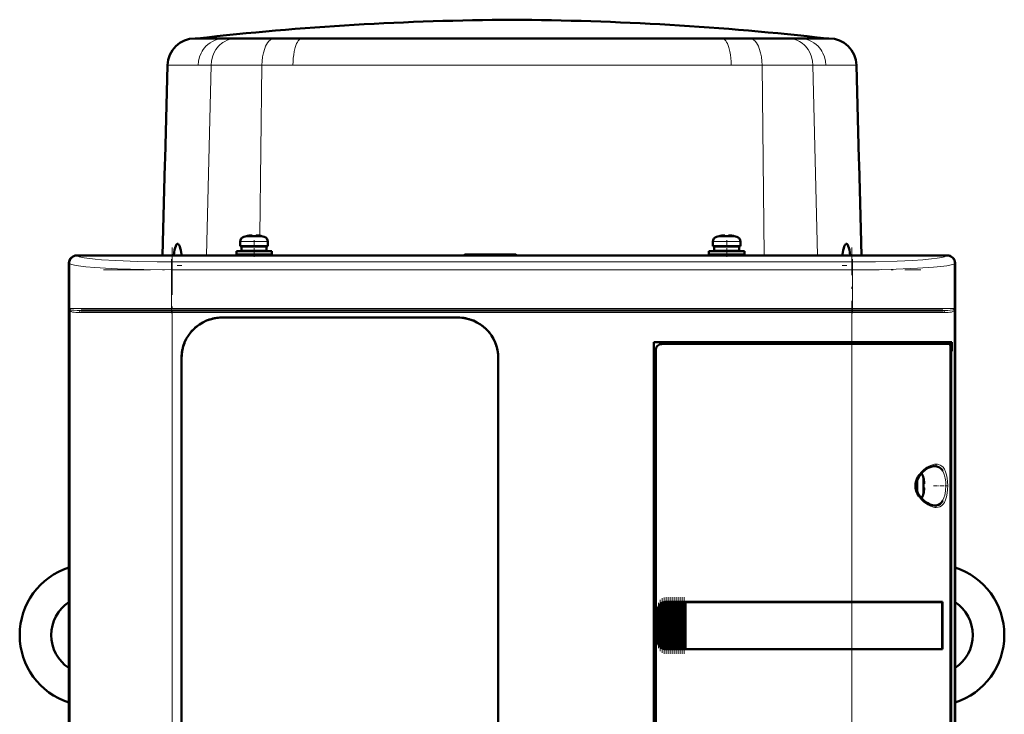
# Model space of a CAD drawing. Extents: x -1351 to 1763, y -1300 to 640.
# Tile 46 of 90: x -323 to -73, y 464 to 640. Entities that reach past the tile are written whole.
import ezdxf

# ---------------------------------------------------------------- set-up
doc = ezdxf.new("R2010")
doc.units = 0
doc.linetypes.add('DASHDOT', pattern=[18.5, 12, -3, 0.5, -3])

msp = doc.modelspace()

# ---------------------------------------------------------------- linework, layer by layer
at = {"color": 7, "lineweight": 50}
for p, q in [((-278.32, 635.62), (-278.87, 635.62)), ((-278.36, 635.62), (-278.41, 635.62)), ((-198.41, 635.62), (-278.36, 635.62)), ((-271.48, 635.62), (-278.32, 635.62)), ((-268.56, 635.62), (-271.48, 635.62)), ((-266.41, 635.62), (-268.56, 635.62)), ((-264.64, 635.62), (-266.41, 635.62)), ((-264.62, 635.62), (-264.64, 635.62)), ((-258.77, 635.62), (-264.62, 635.62)), ((-251.74, 635.62), (-258.77, 635.62)), ((-230.98, 635.62), (-251.74, 635.62)), ((-226.73, 635.62), (-230.98, 635.62)), ((-198.41, 635.62), (-226.73, 635.62)), ((-160.08, 635.62), (-198.41, 635.62)), ((-182.64, 635.62), (-198.41, 635.62)), ((-145.07, 635.62), (-182.64, 635.62)), ((-118.45, 635.62), (-160.08, 635.62)), ((-138.04, 635.62), (-145.07, 635.62)), ((-134.36, 635.62), (-138.04, 635.62)), ((-132.18, 635.62), (-134.36, 635.62)), ((-132.16, 635.62), (-132.18, 635.62)), ((-128.26, 635.62), (-132.16, 635.62)), ((-125.33, 635.62), (-128.26, 635.62)), ((-120.37, 635.62), (-125.33, 635.62)), ((-119.75, 635.62), (-120.37, 635.62)), ((-117.95, 635.62), (-119.75, 635.62)), ((-118.45, 635.62), (-118.41, 635.62)), ((-286.49, 605.04), (-285.87, 628.8)), ((-110.33, 605.04), (-110.95, 628.8)), ((-286.52, 603.73), (-286.49, 605.04)), ((-110.29, 603.73), (-110.33, 605.04)), ((-286.69, 597.15), (-286.52, 603.73)), ((-110.12, 597.15), (-110.29, 603.73)), ((-287.13, 580.54), (-286.69, 597.15)), ((-109.68, 580.54), (-110.12, 597.15)), ((-265.82, 585.42), (-265.83, 585.43)), ((-264.4, 585.42), (-264.4, 585.57)), ((-263.4, 585.42), (-263.4, 585.57)), ((-261.97, 585.43), (-261.98, 585.42)), ((-145.82, 585.42), (-145.83, 585.43)), ((-144.4, 585.42), (-144.4, 585.57)), ((-143.4, 585.42), (-143.4, 585.57)), ((-141.97, 585.43), (-141.98, 585.42)), ((-283.31, 583.47), (-283.3, 583.47)), ((-267.4, 584.02), (-267.4, 582.89)), ((-263.9, 582.89), (-267.4, 582.89)), ((-267.05, 582.79), (-263.9, 582.79)), ((-267.05, 581.69), (-267.05, 582.79)), ((-265.9, 582.79), (-265.9, 582.89)), ((-263.9, 582.89), (-260.4, 582.89)), ((-260.75, 582.79), (-263.9, 582.79)), ((-261.9, 582.89), (-261.9, 582.79)), ((-260.75, 582.79), (-260.75, 581.69)), ((-260.4, 584.02), (-260.4, 582.89)), ((-147.4, 584.02), (-147.4, 582.89)), ((-143.9, 582.89), (-147.4, 582.89)), ((-147.05, 582.79), (-143.9, 582.79)), ((-147.05, 581.69), (-147.05, 582.79)), ((-145.9, 582.79), (-145.9, 582.89)), ((-143.9, 582.89), (-140.4, 582.89)), ((-140.75, 582.79), (-143.9, 582.79)), ((-141.9, 582.89), (-141.9, 582.79)), ((-140.75, 582.79), (-140.75, 581.69)), ((-140.4, 584.02), (-140.4, 582.89)), ((-113.51, 583.47), (-113.51, 583.47)), ((-308.9, 580.54), (-301.05, 580.54)), ((-87.92, 580.51), (-308.88, 580.51)), ((-301.05, 580.54), (-301.04, 580.51)), ((-301.05, 580.53), (-296.75, 580.53)), ((-296.75, 580.54), (-199.05, 580.54)), ((-296.75, 580.51), (-296.75, 580.54)), ((-268.4, 581.59), (-263.9, 581.59)), ((-268.4, 581.59), (-268.4, 580.79)), ((-268.4, 580.79), (-263.9, 580.79)), ((-267.05, 581.69), (-263.9, 581.69)), ((-265.9, 581.59), (-265.9, 581.69)), ((-265.9, 580.54), (-265.9, 580.79)), ((-260.75, 581.69), (-263.9, 581.69)), ((-263.9, 581.59), (-259.4, 581.59)), ((-263.9, 580.79), (-259.4, 580.79)), ((-261.9, 581.69), (-261.9, 581.59)), ((-261.9, 580.79), (-261.9, 580.54)), ((-259.4, 581.59), (-259.4, 580.79)), ((-210.4, 580.79), (-210.65, 580.54)), ((-197.4, 580.79), (-210.4, 580.79)), ((-199.05, 580.54), (-199.04, 580.51)), ((-199.05, 580.53), (-194.75, 580.53)), ((-197.4, 580.79), (-197.14, 580.53)), ((-194.75, 580.54), (-100.05, 580.54)), ((-194.75, 580.51), (-194.75, 580.54)), ((-148.4, 581.59), (-143.9, 581.59)), ((-148.4, 581.59), (-148.4, 580.79)), ((-148.4, 580.79), (-143.9, 580.79)), ((-147.05, 581.69), (-143.9, 581.69)), ((-145.9, 581.59), (-145.9, 581.69)), ((-145.9, 580.54), (-145.9, 580.79)), ((-140.75, 581.69), (-143.9, 581.69)), ((-139.4, 581.59), (-143.9, 581.59)), ((-139.4, 580.79), (-143.9, 580.79)), ((-141.9, 581.69), (-141.9, 581.59)), ((-141.9, 580.79), (-141.9, 580.54)), ((-139.4, 581.59), (-139.4, 580.79)), ((-100.05, 580.54), (-100.04, 580.51)), ((-100.05, 580.53), (-95.75, 580.53)), ((-95.75, 580.54), (-87.9, 580.54)), ((-95.75, 580.51), (-95.75, 580.54)), ((-310.9, 570.69), (-310.9, 578.54)), ((-310.87, 578.52), (-310.87, 394.56)), ((-85.93, 394.56), (-85.93, 578.52)), ((-85.9, 578.54), (-85.9, 570.69)), ((-310.87, 570.68), (-310.9, 570.69)), ((-310.89, 566.39), (-310.89, 570.69)), ((-85.9, 570.69), (-85.93, 570.68)), ((-85.9, 570.69), (-85.9, 566.39)), ((-310.9, 490.69), (-310.9, 566.39)), ((-310.9, 566.39), (-310.87, 566.39)), ((-307.81, 566.54), (-284.69, 566.54)), ((-284.69, 566.54), (-112.1, 566.54)), ((-112.1, 566.54), (-88.98, 566.54)), ((-85.93, 566.39), (-85.9, 566.39)), ((-85.9, 566.39), (-85.9, 492.69)), ((-272.1, 564.74), (-212.1, 564.74)), ((-272.1, 564.74), (-212.1, 564.74)), ((-162.4, 414.54), (-162.4, 558.54)), ((-162.4, 558.54), (-112.1, 558.54)), ((-112.1, 558.04), (-160.4, 558.04)), ((-86.69, 558.54), (-112.1, 558.54)), ((-112.1, 558.04), (-87.35, 558.04)), ((-87, 558.04), (-87.34, 558.04)), ((-87, 558.54), (-87, 558.04)), ((-86.69, 556.24), (-86.69, 558.54)), ((-161.9, 556.54), (-161.9, 416.54)), ((-87.06, 416), (-87.06, 557.07)), ((-87.06, 556.24), (-86.69, 556.24)), ((-87.06, 556.2), (-86.93, 556.2)), ((-86.69, 556.24), (-86.93, 556.2)), ((-86.93, 556.2), (-86.93, 416.87)), ((-282.3, 418.54), (-282.3, 554.54)), ((-201.9, 554.54), (-201.9, 418.54)), ((-201.9, 554.54), (-201.9, 418.54)), ((-93.93, 523.96), (-93.92, 523.97)), ((-93.78, 522.54), (-93.93, 522.54)), ((-93.78, 521.54), (-93.93, 521.54)), ((-93.92, 520.11), (-93.93, 520.12)), ((-159.87, 492.47), (-159.71, 492.5)), ((-159.5, 492.53), (-159.36, 492.54)), ((-159.5, 480.54), (-159.5, 492.53)), ((-159.33, 492.54), (-159.39, 492.54)), ((-159.33, 492.54), (-159.36, 492.54)), ((-159.33, 492.54), (-159.2, 492.54)), ((-158.99, 492.54), (-159.2, 492.54)), ((-158.99, 480.54), (-158.99, 492.54)), ((-158.85, 492.54), (-158.99, 492.54)), ((-158.85, 492.54), (-158.77, 492.54)), ((-158.77, 492.54), (-158.69, 492.54)), ((-158.48, 492.54), (-158.69, 492.54)), ((-158.48, 480.54), (-158.48, 492.54)), ((-158.34, 492.54), (-158.48, 492.54)), ((-158.34, 492.54), (-158.26, 492.54)), ((-158.26, 492.54), (-158.18, 492.54)), ((-157.97, 492.54), (-158.18, 492.54)), ((-157.97, 480.54), (-157.97, 492.54)), ((-157.83, 492.54), (-157.97, 492.54)), ((-157.83, 492.54), (-157.75, 492.54)), ((-157.75, 492.54), (-157.67, 492.54)), ((-157.46, 492.54), (-157.67, 492.54)), ((-157.46, 480.54), (-157.46, 492.54)), ((-157.32, 492.54), (-157.46, 492.54)), ((-157.32, 492.54), (-157.24, 492.54)), ((-157.24, 492.54), (-157.16, 492.54)), ((-156.95, 492.54), (-157.16, 492.54)), ((-156.95, 480.54), (-156.95, 492.54)), ((-156.81, 492.54), (-156.95, 492.54)), ((-156.81, 492.54), (-156.73, 492.54)), ((-156.73, 492.54), (-156.65, 492.54)), ((-156.44, 492.54), (-156.65, 492.54)), ((-156.44, 480.54), (-156.44, 492.54)), ((-156.3, 492.54), (-156.44, 492.54)), ((-156.3, 492.54), (-156.22, 492.54)), ((-156.22, 492.54), (-156.14, 492.54)), ((-155.93, 492.54), (-156.14, 492.54)), ((-155.93, 480.54), (-155.93, 492.54)), ((-155.79, 492.54), (-155.93, 492.54)), ((-155.79, 492.54), (-155.71, 492.54)), ((-155.71, 492.54), (-155.63, 492.54)), ((-155.42, 492.54), (-155.63, 492.54)), ((-155.42, 480.54), (-155.42, 492.54)), ((-155.28, 492.54), (-155.42, 492.54)), ((-155.28, 492.54), (-155.2, 492.54)), ((-155.2, 492.54), (-155.12, 492.54)), ((-154.91, 492.54), (-155.12, 492.54)), ((-154.91, 480.54), (-154.91, 492.54)), ((-154.77, 492.54), (-154.91, 492.54)), ((-154.77, 492.54), (-154.69, 492.54)), ((-154.69, 492.54), (-154.61, 492.54)), ((-154.44, 492.54), (-154.61, 492.54)), ((-154.44, 492.54), (-154.44, 480.54)), ((-154.4, 492.54), (-154.44, 492.54)), ((-154.4, 492.54), (-112.1, 492.54)), ((-154.37, 492.51), (-154.4, 492.54)), ((-154.37, 492.51), (-112.1, 492.51)), ((-154.37, 480.56), (-154.37, 492.51)), ((-154.37, 492.51), (-112.1, 492.51)), ((-89.11, 492.54), (-112.1, 492.54)), ((-110.13, 492.51), (-112.1, 492.51)), ((-110.15, 492.51), (-112.1, 492.51)), ((-105.73, 492.51), (-110.15, 492.51)), ((-103.04, 492.51), (-105.73, 492.51)), ((-95.45, 492.51), (-102.38, 492.51)), ((-89.11, 492.54), (-89.43, 492.49)), ((-89.11, 492.54), (-89.11, 480.54)), ((-85.9, 492.69), (-85.93, 492.68)), ((-85.9, 492.69), (-85.9, 488.39)), ((-310.87, 490.68), (-310.9, 490.69)), ((-310.89, 486.39), (-310.89, 490.69)), ((-161.4, 482.54), (-161.4, 490.54)), ((-161.03, 481.45), (-161.03, 491.63)), ((-160.89, 491.8), (-160.73, 491.97)), ((-160.52, 480.91), (-160.52, 492.16)), ((-160.38, 492.24), (-160.22, 492.33)), ((-160.01, 480.65), (-160.01, 492.43)), ((-89.18, 480.59), (-89.18, 492.48)), ((-85.93, 488.39), (-85.9, 488.39)), ((-85.9, 488.39), (-85.9, 406.69)), ((-310.9, 406.69), (-310.9, 486.39)), ((-310.9, 486.39), (-310.87, 486.39)), ((-160.73, 481.11), (-160.89, 481.28)), ((-160.22, 480.75), (-160.38, 480.83)), ((-159.71, 480.58), (-159.87, 480.61)), ((-159.36, 480.54), (-159.5, 480.54)), ((-159.33, 480.54), (-159.39, 480.54)), ((-159.36, 480.54), (-159.33, 480.54)), ((-159.33, 480.54), (-159.2, 480.54)), ((-158.99, 480.54), (-159.2, 480.54)), ((-158.85, 480.54), (-158.99, 480.54)), ((-158.85, 480.54), (-158.77, 480.54)), ((-158.77, 480.54), (-158.69, 480.54)), ((-158.48, 480.54), (-158.69, 480.54)), ((-158.34, 480.54), (-158.48, 480.54)), ((-158.34, 480.54), (-158.26, 480.54)), ((-158.26, 480.54), (-158.18, 480.54)), ((-157.97, 480.54), (-158.18, 480.54)), ((-157.83, 480.54), (-157.97, 480.54)), ((-157.83, 480.54), (-157.75, 480.54)), ((-157.75, 480.54), (-157.67, 480.54)), ((-157.46, 480.54), (-157.67, 480.54)), ((-157.32, 480.54), (-157.46, 480.54)), ((-157.32, 480.54), (-157.24, 480.54)), ((-157.24, 480.54), (-157.16, 480.54)), ((-156.95, 480.54), (-157.16, 480.54)), ((-156.81, 480.54), (-156.95, 480.54)), ((-156.81, 480.54), (-156.73, 480.54)), ((-156.73, 480.54), (-156.65, 480.54)), ((-156.44, 480.54), (-156.65, 480.54)), ((-156.3, 480.54), (-156.44, 480.54)), ((-156.3, 480.54), (-156.22, 480.54)), ((-156.22, 480.54), (-156.14, 480.54)), ((-155.93, 480.54), (-156.14, 480.54)), ((-155.79, 480.54), (-155.93, 480.54)), ((-155.79, 480.54), (-155.71, 480.54)), ((-155.71, 480.54), (-155.63, 480.54)), ((-155.42, 480.54), (-155.63, 480.54)), ((-155.28, 480.54), (-155.42, 480.54)), ((-155.28, 480.54), (-155.2, 480.54)), ((-155.2, 480.54), (-155.12, 480.54)), ((-154.91, 480.54), (-155.12, 480.54)), ((-154.77, 480.54), (-154.91, 480.54)), ((-154.77, 480.54), (-154.69, 480.54)), ((-154.69, 480.54), (-154.61, 480.54)), ((-154.44, 480.54), (-154.61, 480.54)), ((-154.44, 480.54), (-154.4, 480.54)), ((-154.4, 480.54), (-154.37, 480.56)), ((-112.1, 480.54), (-154.4, 480.54)), ((-154.37, 480.56), (-112.1, 480.56)), ((-112.1, 480.56), (-110.13, 480.56)), ((-89.11, 480.54), (-112.1, 480.54)), ((-110.15, 480.56), (-106.37, 480.56)), ((-105.73, 480.57), (-103.04, 480.57)), ((-103.04, 480.57), (-102.87, 480.57)), ((-89.11, 480.54), (-89.43, 480.59))]:
    msp.add_line(p, q, dxfattribs=at)
at = {"color": 7, "linetype": 'DASHDOT', "lineweight": 18, "ltscale": 0.000109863}
msp.add_line((-198.41, 635.62), (-198.41, 635.62), dxfattribs=at)
at = {"color": 7, "lineweight": 18}
for p, q in [((-285.3, 628.8), (-285.87, 628.8)), ((-278.09, 628.8), (-285.3, 628.8)), ((-274.82, 628.8), (-278.09, 628.8)), ((-275.94, 580.54), (-274.82, 628.8)), ((-269.58, 628.8), (-274.82, 628.8)), ((-269.53, 628.8), (-269.58, 628.8)), ((-261.9, 628.8), (-269.53, 628.8)), ((-261.9, 628.8), (-262.41, 585.5)), ((-254.04, 628.8), (-261.9, 628.8)), ((-198.41, 628.8), (-254.04, 628.8)), ((-182.16, 628.8), (-198.41, 628.8)), ((-142.77, 628.8), (-182.16, 628.8)), ((-134.91, 628.8), (-142.77, 628.8)), ((-127.23, 628.8), (-134.91, 628.8)), ((-134.91, 628.8), (-134.34, 580.54)), ((-127.18, 628.8), (-127.23, 628.8)), ((-122, 628.8), (-127.18, 628.8)), ((-118.72, 628.8), (-122, 628.8)), ((-122, 628.8), (-120.87, 580.54)), ((-110.95, 628.8), (-118.72, 628.8)), ((-266.47, 585.26), (-263.92, 585.26)), ((-263.92, 585.26), (-263.9, 585.26)), ((-263.9, 585.26), (-261.33, 585.26)), ((-146.47, 585.26), (-143.92, 585.26)), ((-143.92, 585.26), (-143.9, 585.26)), ((-143.9, 585.26), (-141.33, 585.26)), ((-267.4, 584.02), (-263.93, 584.02)), ((-263.93, 584.02), (-263.9, 584.02)), ((-263.9, 584.02), (-260.4, 584.02)), ((-147.4, 584.02), (-143.93, 584.02)), ((-143.93, 584.02), (-143.9, 584.02)), ((-143.9, 584.02), (-140.4, 584.02)), ((-308.88, 580.51), (-308.81, 580.45)), ((-87.99, 580.45), (-87.92, 580.51)), ((-310.81, 578.45), (-310.87, 578.52)), ((-310.81, 567.04), (-310.81, 578.45)), ((-284.87, 578.89), (-111.93, 578.89)), ((-284.87, 578.89), (-284.87, 576.89)), ((-111.93, 578.89), (-111.93, 576.89)), ((-85.93, 578.52), (-85.99, 578.45)), ((-85.99, 578.45), (-85.99, 567.04)), ((-284.87, 576.89), (-284.87, 567.04)), ((-111.93, 576.89), (-284.87, 576.89)), ((-111.93, 576.89), (-111.93, 567.04)), ((-284.87, 567.04), (-310.81, 567.04)), ((-310.63, 566.56), (-310.63, 406.52)), ((-308.27, 566.04), (-284.69, 566.04)), ((-284.87, 567.04), (-111.93, 567.04)), ((-284.87, 566.54), (-284.87, 567.04)), ((-284.69, 566.04), (-284.69, 566.54)), ((-112.1, 566.04), (-284.69, 566.04)), ((-284.69, 566.04), (-284.69, 407.04)), ((-112.1, 566.54), (-112.1, 566.04)), ((-112.1, 558.54), (-112.1, 566.04)), ((-112.1, 566.04), (-88.53, 566.04)), ((-94.21, 567.04), (-111.93, 567.04)), ((-111.93, 566.54), (-111.93, 567.04)), ((-85.99, 567.04), (-94.21, 567.04)), ((-86.16, 406.52), (-86.16, 566.56)), ((-112.1, 558.54), (-112.1, 558.04)), ((-112.1, 492.54), (-112.1, 558.04)), ((-91.13, 527.04), (-91.09, 527.04)), ((-89.04, 525.81), (-89, 525.73)), ((-95.33, 523.9), (-95.33, 522.07)), ((-94.08, 524.61), (-94.08, 522.06)), ((-95.33, 522.07), (-95.33, 522.04)), ((-95.33, 522.04), (-95.33, 520.17)), ((-94.08, 522.06), (-94.08, 522.04)), ((-94.08, 522.04), (-94.08, 519.47)), ((-89, 518.35), (-89.04, 518.28)), ((-91.08, 517.04), (-91.13, 517.04)), ((-159.71, 492.5), (-159.71, 480.58)), ((-159.36, 492.54), (-159.36, 480.54)), ((-159.2, 480.54), (-159.2, 492.54)), ((-158.85, 492.54), (-158.85, 480.54)), ((-158.69, 492.54), (-158.69, 480.54)), ((-158.34, 492.54), (-158.34, 480.54)), ((-158.18, 492.54), (-158.18, 480.54)), ((-157.83, 492.54), (-157.83, 480.54)), ((-157.67, 492.54), (-157.67, 480.54)), ((-157.32, 492.54), (-157.32, 480.54)), ((-157.16, 480.54), (-157.16, 492.54)), ((-156.81, 492.54), (-156.81, 480.54)), ((-156.65, 492.54), (-156.65, 480.54)), ((-156.3, 492.54), (-156.3, 480.54)), ((-156.14, 492.54), (-156.14, 480.54)), ((-155.79, 492.54), (-155.79, 480.54)), ((-155.63, 480.54), (-155.63, 492.54)), ((-155.28, 492.54), (-155.28, 480.54)), ((-155.12, 492.54), (-155.12, 480.54)), ((-154.77, 480.54), (-154.77, 492.54)), ((-154.61, 492.54), (-154.61, 480.54)), ((-112.1, 492.51), (-112.1, 492.54)), ((-112.1, 492.51), (-112.1, 480.56)), ((-161.35, 490.54), (-161.4, 490.54)), ((-161.35, 490.54), (-161.35, 482.54)), ((-161.18, 481.74), (-161.18, 491.33)), ((-160.89, 491.8), (-160.89, 481.28)), ((-160.73, 481.11), (-160.73, 491.97)), ((-160.38, 480.83), (-160.38, 492.24)), ((-160.22, 492.33), (-160.22, 480.75)), ((-159.87, 480.61), (-159.87, 492.47)), ((-161.35, 482.54), (-161.4, 482.54)), ((-112.1, 480.54), (-112.1, 480.56)), ((-112.1, 415.04), (-112.1, 480.54))]:
    msp.add_line(p, q, dxfattribs=at)
at = {"color": 7, "linetype": 'DASHDOT', "lineweight": 18, "ltscale": 0.000784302}
for p, q in [((-264.9, 585.57), (-264.9, 585.6)), ((-144.9, 585.57), (-144.9, 585.6))]:
    msp.add_line(p, q, dxfattribs=at)
at = {"color": 7, "linetype": 'DASHDOT', "lineweight": 18, "ltscale": 0.000927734}
for p, q in [((-262.9, 585.57), (-262.9, 585.6)), ((-142.9, 585.57), (-142.9, 585.6))]:
    msp.add_line(p, q, dxfattribs=at)
at = {"color": 7, "linetype": 'DASHDOT', "lineweight": 18}
for p, q in [((-284.69, 582.56), (-284.69, 390.51)), ((-112.1, 390.51), (-112.1, 582.56)), ((-302.16, 576.89), (-94.63, 576.89)), ((-94.63, 567.04), (-302.16, 567.04)), ((-301.95, 566.04), (-94.84, 566.04))]:
    msp.add_line(p, q, dxfattribs=at)
at = {"color": 7, "linetype": 'DASHDOT', "lineweight": 18, "ltscale": 0.10437}
for p, q in [((-263.9, 584.37), (-263.9, 580.19)), ((-143.9, 584.37), (-143.9, 580.19))]:
    msp.add_line(p, q, dxfattribs=at)
at = {"color": 7, "linetype": 'DASHDOT', "lineweight": 18, "ltscale": 0.342407}
for p, q in [((-284.87, 579.59), (-284.87, 565.9)), ((-111.93, 579.59), (-111.93, 565.9))]:
    msp.add_line(p, q, dxfattribs=at)
at = {"color": 7, "linetype": 'DASHDOT', "lineweight": 18, "ltscale": 0.029623}
msp.add_line((-282.21, 577.94), (-283.4, 577.94), dxfattribs=at)
at = {"color": 7, "linetype": 'DASHDOT', "lineweight": 18, "ltscale": 0.029609}
msp.add_line((-114.6, 577.94), (-113.42, 577.94), dxfattribs=at)
at = {"color": 7, "linetype": 'DASHDOT', "lineweight": 18, "ltscale": 0.00094223}
msp.add_line((-93.78, 523.04), (-93.74, 523.04), dxfattribs=at)
at = {"color": 7, "linetype": 'DASHDOT', "lineweight": 18, "ltscale": 0.000793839}
msp.add_line((-93.78, 521.04), (-93.75, 521.04), dxfattribs=at)
at = {"color": 7, "linetype": 'DASHDOT', "lineweight": 18, "ltscale": 0.08656}
msp.add_line((-91.41, 522.04), (-87.95, 522.04), dxfattribs=at)
at = {"color": 7, "linetype": 'DASHDOT', "lineweight": 18, "ltscale": 0.325662}
msp.add_line((-160.8, 480.03), (-160.8, 493.05), dxfattribs=at)
at = {"color": 7, "linetype": 'DASHDOT', "lineweight": 18, "ltscale": 0.347391}
msp.add_line((-160.29, 479.59), (-160.29, 493.49), dxfattribs=at)
at = {"color": 7, "linetype": 'DASHDOT', "lineweight": 18, "ltscale": 0.357764}
msp.add_line((-159.78, 479.38), (-159.78, 493.69), dxfattribs=at)
at = {"color": 7, "linetype": 'DASHDOT', "lineweight": 18, "ltscale": 0.360001}
for p, q in [((-159.27, 479.34), (-159.27, 493.74)), ((-158.76, 479.34), (-158.76, 493.74)), ((-158.25, 479.34), (-158.25, 493.74)), ((-157.74, 479.34), (-157.74, 493.74)), ((-157.23, 479.34), (-157.23, 493.74)), ((-156.72, 479.34), (-156.72, 493.74)), ((-156.21, 479.34), (-156.21, 493.74)), ((-155.7, 479.34), (-155.7, 493.74)), ((-155.19, 479.34), (-155.19, 493.74)), ((-154.69, 479.34), (-154.69, 493.74))]:
    msp.add_line(p, q, dxfattribs=at)
at = {"color": 7, "linetype": 'DASHDOT', "lineweight": 18, "ltscale": 0.287631}
msp.add_line((-161.25, 480.79), (-161.25, 492.29), dxfattribs=at)
at = {"color": 7, "lineweight": 18}
for points in [[(-271.48, 635.62), (-272.25, 635.57), (-273.01, 635.43), (-273.74, 635.2), (-274.45, 634.88), (-275.04, 634.52), (-275.6, 634.1), (-276.11, 633.62), (-276.46, 633.23), (-276.78, 632.81), (-277.07, 632.36), (-277.33, 631.89), (-277.73, 630.91), (-277.99, 629.87), (-278.09, 628.8)], [(-268.56, 635.62), (-269.29, 635.57), (-270, 635.43), (-270.7, 635.2), (-271.36, 634.88), (-271.79, 634.62), (-272.19, 634.32), (-272.58, 633.98), (-272.94, 633.62), (-273.58, 632.81), (-274.09, 631.9), (-274.47, 630.91), (-274.72, 629.87), (-274.82, 628.8)], [(-258.77, 635.62), (-259.02, 635.6), (-259.26, 635.54), (-259.5, 635.43), (-259.73, 635.29), (-260.17, 634.89), (-260.45, 634.53), (-260.71, 634.12), (-260.96, 633.63), (-261.18, 633.09), (-261.52, 631.97), (-261.73, 630.95), (-261.85, 629.89), (-261.9, 628.8)], [(-251.74, 635.62), (-252.06, 635.55), (-252.37, 635.36), (-252.66, 635.04), (-252.88, 634.7), (-253.09, 634.3), (-253.43, 633.36), (-253.7, 632.3), (-253.84, 631.48), (-253.95, 630.64), (-254.01, 629.73), (-254.04, 628.8)], [(-145.07, 635.62), (-144.75, 635.55), (-144.44, 635.36), (-144.15, 635.04), (-143.93, 634.7), (-143.73, 634.3), (-143.38, 633.36), (-143.11, 632.3), (-142.97, 631.48), (-142.87, 630.64), (-142.8, 629.73), (-142.77, 628.8)], [(-138.04, 635.62), (-137.79, 635.6), (-137.55, 635.54), (-137.31, 635.43), (-137.08, 635.29), (-136.64, 634.89), (-136.36, 634.53), (-136.1, 634.12), (-135.85, 633.63), (-135.63, 633.09), (-135.29, 631.97), (-135.09, 630.95), (-134.96, 629.89), (-134.91, 628.8)], [(-128.26, 635.62), (-127.53, 635.57), (-126.81, 635.43), (-126.12, 635.2), (-125.45, 634.88), (-125.02, 634.62), (-124.62, 634.32), (-124.23, 633.98), (-123.87, 633.62), (-123.24, 632.81), (-122.73, 631.9), (-122.34, 630.91), (-122.1, 629.87), (-122, 628.8)], [(-125.33, 635.62), (-124.56, 635.57), (-123.81, 635.43), (-123.07, 635.2), (-122.37, 634.88), (-121.77, 634.52), (-121.21, 634.1), (-120.7, 633.62), (-120.35, 633.23), (-120.03, 632.81), (-119.74, 632.36), (-119.49, 631.89), (-119.08, 630.91), (-118.83, 629.87), (-118.72, 628.8)], [(-284.87, 578.89), (-288.53, 578.91), (-293.53, 579), (-298.99, 579.21), (-302.63, 579.43), (-304.27, 579.58), (-306.32, 579.81), (-307.04, 579.92), (-307.86, 580.08), (-308.28, 580.19), (-308.67, 580.35), (-308.81, 580.45)], [(-111.93, 578.89), (-106.15, 578.94), (-100.64, 579.08), (-96.7, 579.27), (-94.1, 579.44), (-91.91, 579.64), (-90.42, 579.82), (-89.28, 580.01), (-88.61, 580.17), (-88.16, 580.33), (-87.99, 580.45)], [(-284.87, 576.89), (-291.9, 576.95), (-295.29, 577.03), (-298.55, 577.14), (-301.59, 577.28), (-304.36, 577.46), (-306.63, 577.65), (-308.49, 577.87), (-309.46, 578.02), (-310.2, 578.19), (-310.67, 578.36), (-310.81, 578.45)], [(-85.99, 578.45), (-86.17, 578.34), (-86.47, 578.23), (-86.88, 578.12), (-88.03, 577.91), (-89.55, 577.71), (-91.41, 577.54), (-95.41, 577.27), (-100.9, 577.05), (-104.48, 576.96), (-111.93, 576.89)], [(-307.81, 566.54), (-308.82, 566.55), (-309.62, 566.59), (-310.23, 566.67), (-310.44, 566.73), (-310.57, 566.8)], [(-310.02, 566.16), (-310.33, 566.27), (-310.45, 566.34)], [(-308.27, 566.04), (-309.17, 566.06), (-309.55, 566.09), (-310.02, 566.16)], [(-86.23, 566.8), (-86.51, 566.68), (-87.13, 566.59), (-87.76, 566.56), (-88.98, 566.54)], [(-86.78, 566.16), (-87.25, 566.09), (-87.63, 566.06), (-88.53, 566.04)], [(-86.34, 566.34), (-86.46, 566.27), (-86.78, 566.16)], [(-90.71, 527.54), (-90.39, 527.52), (-90.08, 527.46), (-89.68, 527.3), (-89.3, 527.06), (-88.97, 526.73), (-88.62, 526.24)], [(-95.06, 524.8), (-94.62, 525.37), (-94.11, 525.91), (-93.83, 526.16), (-93.05, 526.74), (-92.71, 526.95), (-92.16, 527.21)], [(-89, 525.73), (-88.74, 525.19), (-88.49, 524.35), (-88.41, 523.98), (-88.29, 523.05), (-88.24, 522.04)], [(-88.62, 526.24), (-88.32, 525.6), (-88.09, 524.85), (-87.92, 523.99), (-87.81, 523.05), (-87.77, 522.08), (-87.81, 521.1), (-87.91, 520.15), (-88.08, 519.26), (-88.32, 518.48), (-88.62, 517.83)], [(-88.24, 522.04), (-88.31, 520.83), (-88.42, 520.05), (-88.5, 519.68), (-88.72, 518.95), (-89, 518.35)], [(-88.62, 517.83), (-88.96, 517.35), (-89.35, 516.98), (-89.78, 516.72), (-90.24, 516.58), (-90.71, 516.54)]]:
    msp.add_lwpolyline(points, dxfattribs=at)
at = {"color": 7, "lineweight": 50}
for points in [[(-264.4, 585.57), (-264.4, 585.57), (-264.4, 585.58), (-264.41, 585.58), (-264.43, 585.58), (-264.48, 585.59), (-264.62, 585.59), (-264.9, 585.57)], [(-264.4, 585.57), (-264.4, 585.57), (-264.4, 585.58), (-264.41, 585.58), (-264.45, 585.59)], [(-263.4, 585.57), (-263.4, 585.57), (-263.39, 585.58), (-263.39, 585.58), (-263.37, 585.58), (-263.31, 585.59), (-262.9, 585.57)], [(-144.4, 585.57), (-144.4, 585.57), (-144.4, 585.58), (-144.41, 585.58), (-144.43, 585.58), (-144.48, 585.59), (-144.62, 585.59), (-144.9, 585.57)], [(-144.4, 585.57), (-144.4, 585.57), (-144.4, 585.58), (-144.41, 585.58), (-144.45, 585.59)], [(-143.4, 585.57), (-143.4, 585.57), (-143.39, 585.58), (-143.39, 585.58), (-143.37, 585.58), (-143.31, 585.59), (-142.9, 585.57)], [(-284.29, 580.54), (-284.19, 581.29), (-284.06, 581.98), (-283.94, 582.47), (-283.8, 582.89), (-283.65, 583.2), (-283.54, 583.35), (-283.42, 583.44), (-283.31, 583.47)], [(-283.3, 583.47), (-283.17, 583.44), (-283.05, 583.33), (-282.9, 583.1), (-282.76, 582.78), (-282.63, 582.37), (-282.51, 581.88), (-282.33, 580.74), (-282.31, 580.54)], [(-113.51, 583.47), (-113.64, 583.44), (-113.76, 583.33), (-113.91, 583.1), (-114.05, 582.78), (-114.19, 582.37), (-114.3, 581.88), (-114.48, 580.74), (-114.5, 580.54)], [(-112.53, 580.54), (-112.63, 581.29), (-112.75, 581.98), (-112.88, 582.47), (-113.01, 582.89), (-113.17, 583.2), (-113.28, 583.35), (-113.39, 583.44), (-113.51, 583.47)], [(-87.06, 557.07), (-87.09, 557.51), (-87.18, 557.87), (-87.26, 558), (-87.3, 558.03), (-87.35, 558.04)], [(-94.8, 524.76), (-94.2, 525.46), (-93.46, 526.1), (-92.7, 526.58), (-92, 526.89), (-91.42, 527.02), (-91.13, 527.04)], [(-91.09, 527.04), (-90.53, 526.97), (-90.01, 526.77), (-89.55, 526.44), (-89.28, 526.15), (-89.04, 525.81)], [(-95.06, 519.28), (-95.47, 519.98), (-95.77, 520.72), (-95.94, 521.48), (-95.97, 522.05), (-95.93, 522.62), (-95.82, 523.18), (-95.64, 523.74), (-95.38, 524.28), (-95.06, 524.8)], [(-94.8, 519.31), (-95.25, 520.01), (-95.54, 520.68), (-95.73, 521.42), (-95.78, 522.16), (-95.69, 522.89), (-95.44, 523.66), (-95.03, 524.42), (-94.8, 524.76)], [(-93.78, 523.04), (-93.75, 522.71), (-93.76, 522.59), (-93.76, 522.56), (-93.77, 522.54), (-93.77, 522.54), (-93.77, 522.54), (-93.78, 522.54)], [(-93.76, 522.75), (-93.76, 522.57), (-93.77, 522.55), (-93.77, 522.54), (-93.77, 522.54), (-93.77, 522.54), (-93.78, 522.54)], [(-93.76, 521.32), (-93.76, 521.47), (-93.76, 521.52), (-93.77, 521.53), (-93.77, 521.54), (-93.78, 521.54), (-93.78, 521.54)], [(-93.78, 521.04), (-93.76, 521.23), (-93.76, 521.47), (-93.76, 521.52), (-93.77, 521.53), (-93.77, 521.54), (-93.78, 521.54), (-93.78, 521.54)], [(-91.13, 517.04), (-91.68, 517.1), (-92.31, 517.31), (-93.01, 517.67), (-93.76, 518.22), (-94.47, 518.91), (-94.8, 519.31)], [(-89.04, 518.28), (-89.36, 517.83), (-89.73, 517.48), (-90.15, 517.24), (-90.48, 517.12), (-91.08, 517.04)], [(-89.18, 492.48), (-99.87, 492.51), (-110.13, 492.51)], [(-110.13, 480.56), (-91.77, 480.58), (-89.18, 480.59)]]:
    msp.add_lwpolyline(points, dxfattribs=at)
for centre, radius, start, end in [((-193.61, -115.03), 755.42, 90.36381, 96.44138), ((-203.2, -115.03), 755.42, 83.55862, 89.63619), ((-278.87, 628.62), 7, 89.9987, 178.5013), ((-117.95, 628.62), 7, 1.4987, 90.0013), ((-266.1, 584.02), 1.3, 106.6015, 180), ((-263.9, 576.64), 9, 102.3778, 106.6015), ((-263.9, 576.64), 8.99, 96.3897, 102.3492), ((-263.9, 576.64), 8.99, 96.3893, 102.3497), ((-264.46, 581.79), 3.8, 92.2846, 96.5812), ((-263.9, 575.53), 9.9, 89.9998, 92.8943), ((-263.9, 575.53), 9.9, 89.9998, 92.8943), ((-263.9, 575.53), 9.9, 87.106, 89.9999), ((-263.9, 575.53), 9.9, 87.106, 89.9999), ((-263.35, 581.55), 4.04, 83.5188, 86.8258), ((-263.9, 576.64), 8.99, 77.6503, 83.6107), ((-263.9, 576.64), 8.99, 77.6503, 83.6107), ((-263.9, 576.64), 9, 73.3984, 77.6222), ((-261.7, 584.02), 1.3, 0, 73.3984), ((-146.1, 584.02), 1.3, 106.6015, 180), ((-143.9, 576.64), 9, 102.3778, 106.6015), ((-143.9, 576.64), 8.99, 96.3897, 102.3492), ((-143.9, 576.64), 8.99, 96.3893, 102.3497), ((-144.46, 581.79), 3.8, 92.2846, 96.5812), ((-143.9, 575.53), 9.9, 89.9998, 92.8943), ((-143.9, 575.53), 9.9, 89.9998, 92.8943), ((-143.9, 575.53), 9.9, 87.106, 89.9999), ((-143.9, 575.53), 9.9, 87.106, 89.9999), ((-143.35, 581.55), 4.04, 83.5188, 86.8258), ((-143.9, 576.64), 8.99, 77.6503, 83.6107), ((-143.9, 576.64), 8.99, 77.6503, 83.6107), ((-143.9, 576.64), 9, 73.3984, 77.6222), ((-141.7, 584.02), 1.3, 0, 73.3984), ((-87.9, 578.54), 2, 0.0019, 89.9981), ((-272.1, 554.54), 10.2, 89.9994, 180.0006), ((-272.09, 554.53), 10.21, 127.3888, 142.5021), ((-272.1, 554.54), 10.2, 89.9964, 110.6188), ((-212.1, 554.54), 10.2, 359.9994, 90.0006), ((-212.1, 554.54), 10.2, 68.5862, 90.0017), ((-212.1, 554.53), 10.21, 37.3869, 52.5005), ((-211.78, 554.85), 9.75, 45.2709, 47.7994), ((-211.78, 554.85), 9.76, 42.0197, 44.7188), ((-272.08, 554.54), 10.21, 158.5916, 179.9845), ((-272.1, 554.54), 10.2, 158.5851, 180.0015), ((-212.1, 554.54), 10.2, 359.9966, 20.6205), ((-88.61, 564.8), 6.95, 281.3026, 283.4013), ((-95.33, 524.24), 1.3, 16.6015, 47.3449), ((-102.71, 522.04), 9, 12.3778, 16.6016), ((-102.71, 522.04), 8.99, 6.3893, 12.3497), ((-102.71, 522.04), 8.99, 6.3893, 12.3497), ((-103.82, 522.04), 9.9, 357.106, 2.8938), ((-103.82, 522.04), 9.9, 357.1058, 2.8956), ((-102.71, 522.04), 9, 343.3984, 347.6222), ((-102.71, 522.04), 8.99, 347.6508, 353.6103), ((-102.71, 522.04), 8.99, 347.6503, 353.6107), ((-95.33, 519.84), 1.3, 312.6467, 343.3985), ((-305.41, 484.14), 18, 107.7639, 252.2361), ((-91.41, 484.14), 18, 287.8193, 72.1807), ((-159.36, 490.83), 1.71, 94.6829, 101.9834), ((-305.41, 484.14), 10, 123.3093, 236.6899), ((-159.24, 490.49), 2.11, 167.8165, 178.6973), ((-158.96, 490.43), 2.4, 157.7792, 167.7124), ((-159.26, 490.57), 2.06, 148.9704, 158.2673), ((-159.4, 490.41), 2.04, 136.9534, 143.1617), ((-159.36, 490.67), 1.89, 127.9225, 136.7729), ((-159.27, 490.17), 2.35, 118.0492, 122.0459), ((-159.38, 490.77), 1.77, 110.7187, 118.3943), ((-159.27, 489.99), 2.55, 103.6061, 106.9099), ((-91.41, 484.14), 10, 303.4239, 56.612), ((-159.26, 482.58), 2.09, 181.2163, 192.2146), ((-158.88, 482.68), 2.48, 192.5872, 202.1762), ((-159.26, 482.51), 2.06, 201.7327, 211.0296), ((-159.4, 482.67), 2.04, 216.8383, 223.0466), ((-159.36, 482.41), 1.89, 223.2271, 232.0775), ((-159.27, 482.9), 2.35, 237.9541, 241.9508), ((-159.38, 482.31), 1.77, 241.6057, 249.2813), ((-159.27, 483.09), 2.55, 253.0901, 256.3939), ((-159.36, 482.25), 1.71, 258.0166, 265.3171)]:
    msp.add_arc(centre, radius, start, end, dxfattribs=at)
at = {"color": 7, "lineweight": 18}
for centre, radius, start, end in [((-309.92, 567.69), 1.1, 216.3283, 234.0516), ((-296.4, 572), 15.24, 198.9989, 200.9203), ((-310.14, 566.55), 0.492, 149.8643, 179.2151), ((-310.15, 566.76), 0.523, 202.7294, 234.4166), ((-307.74, 566.04), 0.528, 138.5071, 180.4704), ((-307.81, 566.11), 0.433, 90.6331, 138.6703), ((-88.99, 566.11), 0.433, 41.3408, 89.3623), ((-89.06, 566.04), 0.527, 359.5047, 41.4709), ((-86.65, 566.76), 0.523, 305.573, 337.2571), ((-86.88, 567.69), 1.1, 305.9492, 323.6704), ((-86.66, 566.55), 0.492, 0.8497, 30.1599), ((-100.4, 572), 15.24, 339.0796, 341.0014), ((-90.51, 523.4), 4.15, 98.6386, 113.4614), ((-90.75, 525.06), 2.48, 89.2584, 98.9171), ((-91.31, 527.54), 0.598, 344.1695, 0.0866), ((-89.47, 523.09), 6.77, 214.3253, 230.1489), ((-89.45, 522.98), 6.7, 229.3786, 239.5375), ((-90.09, 521.8), 5.35, 239.0877, 247.246), ((-90.51, 520.67), 4.15, 246.5349, 261.3679), ((-90.75, 519.02), 2.48, 261.0814, 270.7341), ((-91.31, 516.54), 0.598, 359.9243, 15.8332)]:
    msp.add_arc(centre, radius, start, end, dxfattribs=at)
at = {"color": 7, "lineweight": 50}
for centre, major_axis, ratio, start_param, end_param in [((-308.9, 578.54), (-1.41, -1.41), 0.999973, 3.927013, 5.497782), ((-308.87, 578.51), (1.42, -1.42), 0.995146, 2.358627, 3.924558), ((-87.93, 578.51), (1.42, 1.42), 0.995146, 5.50022, 7.06615), ((-160.4, 556.54), (1.06, -1.06), 0.997265, 2.357564, 3.925621), ((-160.4, 556.54), (1.06, -1.06), 0.997265, 2.357564, 3.925621), ((-159.39, 490.54), (-2.01, 0), 0.996195, 4.712389, 6.283185), ((-159.39, 482.54), (2.01, 0), 0.996195, 3.141593, 4.712389)]:
    msp.add_ellipse(centre, major_axis=major_axis, ratio=ratio, start_param=start_param, end_param=end_param, dxfattribs=at)
at = {"color": 7, "lineweight": 18}
for centre, major_axis, ratio, start_param, end_param in [((-308.81, 578.45), (-1.41, -1.41), 0.995146, 3.929423, 5.495354), ((-87.99, 578.45), (1.41, -1.41), 0.995146, 0.787831, 2.353761), ((-91.13, 527.54), (0, -0.5), 0.82263, 6.282749, 7.519795), ((-91.13, 516.54), (0, -0.5), 0.822609, 1.904908, 3.141914)]:
    msp.add_ellipse(centre, major_axis=major_axis, ratio=ratio, start_param=start_param, end_param=end_param, dxfattribs=at)

doc.saveas('drawing.dxf')
